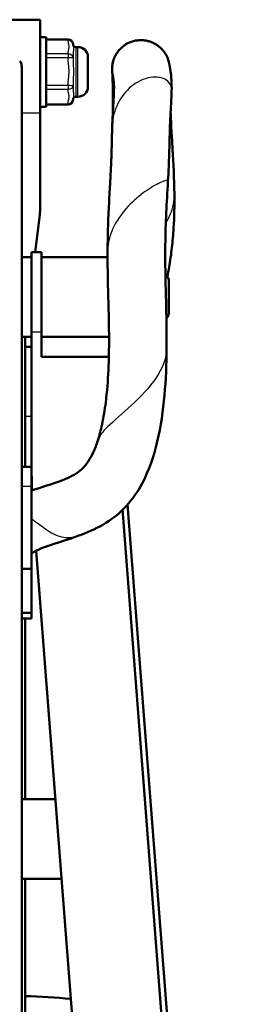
# Model space of a CAD drawing. Header units: millimetres. Extents: x 70 to 1011, y -602 to 1647.
# Tile 92 of 93: x 210 to 232, y 1548 to 1647. Entities that reach past the tile are written whole.
import ezdxf

# ---------------------------------------------------------------- set-up
doc = ezdxf.new("R2010")
doc.units = ezdxf.units.MM
doc.header["$LTSCALE"] = 0.75
doc.layers.add('Visible', color=7, linetype='Continuous', lineweight=50)
doc.layers.add('Visible Narrow', color=7, linetype='Continuous', lineweight=25)

msp = doc.modelspace()

# ---------------------------------------------------------------- linework, layer by layer
at = {"layer": 'Visible', "extrusion": (-1e-16, -1, 2.966e-13)}
for p, q in [((211.939, 1647.408, 507.862), (198.439, 1647.408, 507.862)), ((212.539, 1645.658, 507.862), (211.939, 1645.658, 507.862)), ((214.739, 1645.429, 507.824), (212.539, 1645.429, 507.824)), ((215.739, 1644.658, 507.862), (215.539, 1644.658, 507.862)), ((210.081, 1642.669, 513.087), (210.081, 1381.609, 660.64)), ((214.739, 1638.887, 507.9), (212.539, 1638.887, 507.9)), ((215.739, 1639.658, 507.862), (215.539, 1639.658, 507.862)), ((212.539, 1638.658, 507.862), (211.939, 1638.658, 507.862)), ((212.081, 1624.029, 520.663), (211.081, 1624.029, 520.663)), ((210.081, 1623.523, 520.655), (211.081, 1623.523, 520.655)), ((218.715, 1623.523, 520.655), (212.081, 1623.523, 520.655)), ((211.081, 1602.443, 506.063), (211.081, 1615.98, 523.429)), ((212.081, 1615.98, 523.429), (212.081, 1613.521, 520.275)), ((210.081, 1615.523, 520.655), (211.081, 1615.523, 520.655)), ((210.439, 1615.523, 482.204), (210.439, 1602.443, 465.406)), ((218.86, 1615.523, 520.655), (212.081, 1615.523, 520.655)), ((211.081, 1614.497, 467.356), (210.439, 1614.497, 467.356)), ((212.081, 1613.521, 520.275), (218.843, 1613.521, 520.275)), ((211.081, 1602.443, 532.514), (210.081, 1602.443, 532.514)), ((211.083, 1601.683, 462.257), (211.081, 1601.683, 462.257)), ((211.086, 1601.371, 460.728), (211.081, 1601.371, 460.728)), ((211.081, 1600.462, 535.909), (211.081, 1592.191, 540.584)), ((220.729, 1598.653, 486.562), (232.455, 1446.639, 291.554)), ((220.25, 1597.763, 500.06), (232.455, 1439.541, 297.087)), ((223.455, 1439.54, 297.086), (211.539, 1594.011, 495.247)), ((211.081, 1592.191, 540.584), (210.081, 1592.191, 540.584)), ((211.081, 1587.748, 538.615), (210.081, 1587.748, 538.615)), ((211.081, 1587.177, 536.584), (210.081, 1587.177, 536.584)), ((210.439, 1587.177, 445.803), (210.439, 1569.017, 422.482)), ((213.467, 1569.017, 450.932), (210.081, 1569.017, 450.932)), ((214.081, 1561.017, 450.932), (210.081, 1561.017, 450.932)), ((210.439, 1561.017, 412.209), (210.439, 1441.353, 258.541))]:
    msp.add_line(p, q, dxfattribs=at)
at = {"layer": 'Visible', "extrusion": (-1, 7e-16, -6e-16)}
msp.add_arc((-1642.158, 507.862, -211.939), 5.25, 37.90861, 180, dxfattribs=at)
at = {"layer": 'Visible', "extrusion": (1, 1.1e-15, 2.5e-15)}
msp.add_arc((1642.158, 507.862, 212.539), 3.5, 0, 180, dxfattribs=at)
at = {"layer": 'Visible', "extrusion": (0, -2.966e-13, -1)}
for centre, radius, start, end in [((-214.739, 1644.929, -507.824), 0.5, 90, 177.89295), ((-215.539, 1644.958, -507.862), 0.3, 270, 356.41173), ((-215.739, 1643.658, -507.862), 1, 90, 180), ((-215.739, 1640.658, -507.862), 1, 180, 270), ((-214.739, 1639.387, -507.9), 0.5, 182.10705, 270), ((-215.539, 1639.358, -507.862), 0.3, 3.58827, 90), ((-223.881, 1621.023, -520.655), 1, 130.32877, 180), ((-223.881, 1618.023, -520.655), 1, 180, 221.51232), ((-205.124, 1421.335, 789.545), 128, 92.37993, 94.43204)]:
    msp.add_arc(centre, radius, start, end, dxfattribs=at)
at = {"layer": 'Visible', "extrusion": (1, -1e-16, 0)}
for centre, radius, start in [((1642.158, 507.862, 216.739), 1.5, 0), ((1565.017, 450.932, 214.081), 4, 171.91226)]:
    msp.add_arc(centre, radius, start, 180, dxfattribs=at)
at = {"layer": 'Visible', "extrusion": (-1, 8e-16, -7e-16)}
msp.add_arc((-1619.529, 520.663, -211.081), 4.5, 37.93722, 180, dxfattribs=at)
at = {"layer": 'Visible', "extrusion": (1, -1.1e-15, 6e-16)}
msp.add_arc((1619.529, 520.663, 212.081), 4.5, 0, 142.06278, dxfattribs=at)
at = {"layer": 'Visible', "extrusion": (1, 2.8e-15, 0)}
msp.add_arc((1619.523, 520.655, 224.881), 1.5, 0, 180, dxfattribs=at)
at = {"layer": 'Visible', "extrusion": (1, -1.3e-15, 1e-15)}
msp.add_arc((1598.543, 532.514, 211.081), 3.9, 0, 60.52449, dxfattribs=at)
at = {"layer": 'Visible', "extrusion": (-4.3739e-12, 0.788685, -0.614798)}
msp.add_arc((-361.081, 1383.797, 952.696), 150, 358.71821, 0, dxfattribs=at)
at = {"layer": 'Visible', "extrusion": (1.27727e-10, -0.788685, 0.614798)}
msp.add_arc((370.081, 1383.796, -952.696), 150, 182.49379, 182.71532, dxfattribs=at)
at = {"layer": 'Visible', "extrusion": (1, -1.3e-15, 2.1e-15)}
msp.add_arc((1591.205, 536.81, 211.081), 3.9, 75.34881, 152.43194, dxfattribs=at)
at = {"layer": 'Visible', "extrusion": (1, 7.3e-15, -9e-16)}
msp.add_arc((1591.077, 536.584, 211.081), 3.9, 148.61704, 180, dxfattribs=at)
at = {"layer": 'Visible'}
for points, knots in [([(219.231, 1641.821, 501.152), (219.221, 1641.871, 501.09), (219.212, 1641.922, 501.028), (219.182, 1642.11, 500.773), (219.172, 1642.241, 500.572), (219.166, 1642.378, 500.277), (219.166, 1642.411, 500.195), (219.165, 1642.463, 500.049), (219.165, 1642.481, 499.986), (219.166, 1642.512, 499.903), (219.166, 1642.52, 499.882), (219.166, 1642.539, 499.852), (219.166, 1642.547, 499.841), (219.167, 1642.575, 499.812), (219.168, 1642.598, 499.798), (219.172, 1642.668, 499.76), (219.176, 1642.717, 499.74), (219.194, 1642.888, 499.668), (219.214, 1643.011, 499.618), (219.281, 1643.29, 499.499), (219.332, 1643.446, 499.419), (219.432, 1643.676, 499.37), (219.467, 1643.748, 499.363), (219.554, 1643.909, 499.372), (219.609, 1643.998, 499.396), (219.712, 1644.15, 499.471), (219.761, 1644.216, 499.518), (219.861, 1644.338, 499.604), (219.912, 1644.397, 499.643), (220.01, 1644.5, 499.685), (220.055, 1644.544, 499.696), (220.165, 1644.646, 499.706), (220.232, 1644.703, 499.699), (220.392, 1644.827, 499.667), (220.487, 1644.891, 499.636), (220.597, 1644.956, 499.596), (220.609, 1644.963, 499.591), (220.666, 1644.995, 499.569), (220.711, 1645.019, 499.554), (220.896, 1645.113, 499.502), (221.049, 1645.174, 499.482), (221.343, 1645.264, 499.503), (221.485, 1645.296, 499.541), (221.774, 1645.34, 499.639), (221.928, 1645.352, 499.695), (222.255, 1645.35, 499.733), (222.429, 1645.334, 499.712), (222.716, 1645.281, 499.638), (222.836, 1645.251, 499.588), (223.107, 1645.162, 499.51), (223.26, 1645.098, 499.48), (223.473, 1644.985, 499.486), (223.54, 1644.946, 499.496), (223.69, 1644.851, 499.542), (223.768, 1644.796, 499.588), (223.923, 1644.676, 499.7), (224.002, 1644.608, 499.768), (224.122, 1644.491, 499.81), (224.159, 1644.454, 499.816), (224.237, 1644.37, 499.814), (224.278, 1644.322, 499.804), (224.366, 1644.215, 499.767), (224.41, 1644.155, 499.737), (224.518, 1643.999, 499.646), (224.575, 1643.904, 499.575), (224.721, 1643.625, 499.379), (224.797, 1643.434, 499.251), (224.858, 1643.216, 499.116), (224.863, 1643.196, 499.104), (224.868, 1643.177, 499.092)], [6.659103, 6.659103, 6.659103, 6.659103, 6.683199, 6.683199, 6.754499, 6.754499, 6.78096, 6.78096, 6.800785, 6.800785, 6.807419, 6.807419, 6.81141, 6.81141, 6.819472, 6.819472, 6.835379, 6.835379, 6.875365, 6.875365, 6.928612, 6.928612, 6.952242, 6.952242, 6.983524, 6.983524, 7.011735, 7.011735, 7.037417, 7.037417, 7.056371, 7.056371, 7.082479, 7.082479, 7.117836, 7.117836, 7.122479, 7.122479, 7.138364, 7.138364, 7.186634, 7.186634, 7.23079, 7.23079, 7.279063, 7.279063, 7.329605, 7.329605, 7.369406, 7.369406, 7.418349, 7.418349, 7.441705, 7.441705, 7.473127, 7.473127, 7.509306, 7.509306, 7.524807, 7.524807, 7.543757, 7.543757, 7.567744, 7.567744, 7.606789, 7.606789, 7.679007, 7.679007, 7.685938, 7.685938, 7.685938, 7.685938]), ([(209.881, 1643.225, 513.003), (209.893, 1643.225, 513.003), (209.904, 1643.221, 513.003), (209.925, 1643.21, 513.006), (209.935, 1643.202, 513.007), (209.98, 1643.156, 513.017), (210.005, 1643.096, 513.028), (210.061, 1642.932, 513.056), (210.081, 1642.789, 513.075), (210.081, 1642.669, 513.087)], [-0.22080204, -0.22080204, -0.22080204, -0.22080204, -0.21739353, -0.21739353, -0.21398503, -0.21398503, -0.19766864, -0.19766864, -0.16125778, -0.16125778, -0.16125778, -0.16125778]), ([(224.795, 1643.407, 500.622), (224.795, 1643.407, 500.652), (224.796, 1643.405, 500.682), (224.8, 1643.395, 500.74), (224.802, 1643.388, 500.768), (224.811, 1643.362, 500.837), (224.82, 1643.337, 500.878), (224.838, 1643.281, 500.937), (224.847, 1643.251, 500.959), (224.865, 1643.188, 500.992), (224.875, 1643.153, 501.004), (224.894, 1643.075, 501.02), (224.904, 1643.031, 501.019), (224.918, 1642.962, 501.023), (224.922, 1642.937, 501.027), (224.93, 1642.891, 501.039), (224.933, 1642.871, 501.046), (224.936, 1642.852, 501.055)], [6.00268561, 6.00268561, 6.00268561, 6.00268561, 6.01162876, 6.01162876, 6.02025267, 6.02025267, 6.03411506, 6.03411506, 6.04531674, 6.04531674, 6.05640398, 6.05640398, 6.06977894, 6.06977894, 6.07755007, 6.07755007, 6.08402192, 6.08402192, 6.08402192, 6.08402192]), ([(224.911, 1642.961, 502.755), (224.911, 1642.961, 502.778), (224.911, 1642.96, 502.801), (224.913, 1642.954, 502.904), (224.916, 1642.941, 502.985), (224.925, 1642.9, 503.107), (224.93, 1642.881, 503.15), (224.943, 1642.82, 503.25), (224.953, 1642.769, 503.3), (224.966, 1642.69, 503.379), (224.97, 1642.665, 503.414), (224.976, 1642.623, 503.493), (224.978, 1642.606, 503.538), (224.98, 1642.59, 503.601), (224.981, 1642.586, 503.618), (224.981, 1642.583, 503.636)], [6.26427847, 6.26427847, 6.26427847, 6.26427847, 6.27110484, 6.27110484, 6.29534019, 6.29534019, 6.30964212, 6.30964212, 6.33067078, 6.33067078, 6.34341302, 6.34341302, 6.35765145, 6.35765145, 6.36291105, 6.36291105, 6.36291105, 6.36291105]), ([(224.978, 1642.6, 504.716), (224.978, 1642.6, 504.804), (224.978, 1642.596, 504.892), (224.984, 1642.567, 505.164), (224.996, 1642.51, 505.345), (225.016, 1642.393, 505.583), (225.022, 1642.352, 505.654), (225.036, 1642.255, 505.838), (225.039, 1642.223, 505.963), (225.044, 1642.18, 506.211), (225.045, 1642.169, 506.337), (225.05, 1642.13, 506.843), (225.056, 1642.104, 507.238), (225.094, 1641.821, 507.904), (225.105, 1641.672, 508.222), (225.115, 1641.534, 508.942), (225.121, 1641.482, 509.336), (225.143, 1641.182, 510.037), (225.147, 1641.025, 510.38), (225.152, 1640.776, 511.332), (225.159, 1640.576, 511.912), (225.146, 1639.828, 513.653), (225.126, 1639.448, 514.884), (225.056, 1638.207, 517.902), (225.011, 1637.34, 519.69), (224.93, 1635.34, 523.233), (224.927, 1634.047, 524.911), (224.815, 1631.69, 527.47), (224.763, 1630.632, 528.39), (224.567, 1627.582, 530.666), (224.491, 1625.345, 531.779), (224.529, 1620.982, 533.034), (224.608, 1618.889, 533.436), (224.652, 1615.967, 533.836), (224.655, 1615.137, 533.862), (224.64, 1612.77, 534.11), (224.566, 1611.209, 534.106), (224.289, 1608.088, 534.023), (224.076, 1606.509, 534.005), (223.362, 1603.531, 533.726), (222.888, 1602.1, 533.541), (221.754, 1599.95, 533.379), (221.209, 1599.173, 533.231), (219.899, 1597.743, 533.09), (219.093, 1597.123, 532.949), (217.44, 1596.161, 532.83), (216.598, 1595.801, 532.688), (214.827, 1595.161, 532.669), (213.894, 1594.889, 532.615), (212.646, 1594.47, 532.664), (212.314, 1594.35, 532.685), (211.839, 1594.151, 532.815), (211.674, 1594.078, 532.855), (211.353, 1593.919, 532.966), (211.203, 1593.829, 533.059), (211.081, 1593.741, 533.176)], [6.470944, 6.470944, 6.470944, 6.470944, 6.4975, 6.4975, 6.552803, 6.552803, 6.577501, 6.577501, 6.615145, 6.615145, 6.6531, 6.6531, 6.767394, 6.767394, 6.870791, 6.870791, 6.987444, 6.987444, 7.099665, 7.099665, 7.282677, 7.282677, 7.667914, 7.667914, 8.261999, 8.261999, 8.888784, 8.888784, 9.306164, 9.306164, 10.031852, 10.031852, 10.668245, 10.668245, 10.916614, 10.916614, 11.382389, 11.382389, 11.856815, 11.856815, 12.304876, 12.304876, 12.58774, 12.58774, 12.888337, 12.888337, 13.162553, 13.162553, 13.453411, 13.453411, 13.557835, 13.557835, 13.613029, 13.613029, 13.670285, 13.670285, 13.670285, 13.670285]), ([(219.226, 1641.84, 498.508), (219.226, 1641.84, 498.513), (219.226, 1641.84, 498.517), (219.226, 1641.842, 498.532), (219.225, 1641.844, 498.542), (219.224, 1641.851, 498.556), (219.224, 1641.853, 498.56), (219.222, 1641.86, 498.567), (219.222, 1641.863, 498.571), (219.219, 1641.875, 498.579), (219.217, 1641.884, 498.583), (219.212, 1641.912, 498.59), (219.209, 1641.932, 498.589), (219.202, 1641.97, 498.586), (219.199, 1641.989, 498.582), (219.193, 1642.031, 498.579), (219.19, 1642.056, 498.58), (219.184, 1642.103, 498.593), (219.181, 1642.125, 498.604), (219.178, 1642.16, 498.631), (219.177, 1642.174, 498.646), (219.174, 1642.202, 498.681), (219.174, 1642.215, 498.704), (219.171, 1642.247, 498.765), (219.17, 1642.263, 498.806), (219.167, 1642.322, 498.964), (219.165, 1642.381, 499.075), (219.165, 1642.463, 499.246), (219.165, 1642.482, 499.308), (219.166, 1642.506, 499.429), (219.166, 1642.512, 499.49), (219.166, 1642.512, 499.55)], [4.7056648, 4.7056648, 4.7056648, 4.7056648, 4.7070082, 4.7070082, 4.7101027, 4.7101027, 4.7115506, 4.7115506, 4.7129996, 4.7129996, 4.715935, 4.715935, 4.7217899, 4.7217899, 4.7275448, 4.7275448, 4.7348313, 4.7348313, 4.7421164, 4.7421164, 4.7481026, 4.7481026, 4.7557989, 4.7557989, 4.7688745, 4.7688745, 4.8064327, 4.8064327, 4.8255982, 4.8255982, 4.8436358, 4.8436358, 4.8436358, 4.8436358]), ([(219.248, 1638.154, 487.877), (219.237, 1638.526, 488.214), (219.231, 1638.881, 488.57), (219.23, 1639.679, 489.516), (219.225, 1640.13, 490.116), (219.227, 1640.807, 491.599), (219.228, 1641.123, 492.438), (219.208, 1641.62, 493.905), (219.212, 1641.699, 494.563), (219.199, 1641.908, 495.494), (219.197, 1641.933, 495.795), (219.19, 1642.045, 496.215), (219.189, 1642.054, 496.352), (219.189, 1642.06, 496.606), (219.189, 1642.059, 496.726), (219.189, 1642.063, 496.846)], [3.533228, 3.533228, 3.533228, 3.533228, 3.683525, 3.683525, 3.904375, 3.904375, 4.172494, 4.172494, 4.36909, 4.36909, 4.458961, 4.458961, 4.499445, 4.499445, 4.535307, 4.535307, 4.535307, 4.535307]), ([(219.27, 1641.612, 503.533), (219.269, 1641.615, 503.525), (219.268, 1641.619, 503.516), (219.263, 1641.643, 503.457), (219.258, 1641.668, 503.407), (219.238, 1641.771, 503.22), (219.225, 1641.861, 503.087), (219.213, 1641.95, 502.857), (219.21, 1641.974, 502.772), (219.209, 1641.988, 502.655), (219.209, 1641.99, 502.624), (219.209, 1641.99, 502.594)], [6.3966767, 6.3966767, 6.3966767, 6.3966767, 6.3994616, 6.3994616, 6.4160916, 6.4160916, 6.4637981, 6.4637981, 6.4900368, 6.4900368, 6.4991794, 6.4991794, 6.4991794, 6.4991794]), ([(219.31, 1641.36, 505.954), (219.309, 1641.367, 505.918), (219.307, 1641.376, 505.882), (219.297, 1641.435, 505.675), (219.285, 1641.506, 505.51), (219.269, 1641.619, 505.252), (219.264, 1641.652, 505.152), (219.261, 1641.683, 504.985), (219.26, 1641.689, 504.918), (219.26, 1641.689, 504.851)], [6.1470366, 6.1470366, 6.1470366, 6.1470366, 6.1580471, 6.1580471, 6.2116437, 6.2116437, 6.242851, 6.242851, 6.2626825, 6.2626825, 6.2626825, 6.2626825]), ([(211.081, 1600.056, 532.638), (212.085, 1600.398, 532.559), (213.115, 1600.693, 532.621), (214.458, 1601.204, 532.754), (214.807, 1601.359, 532.78), (215.423, 1601.689, 532.908), (215.702, 1601.854, 532.983), (216.125, 1602.205, 533.093), (216.286, 1602.361, 533.157), (216.555, 1602.67, 533.269), (216.668, 1602.826, 533.304), (216.959, 1603.273, 533.382), (217.124, 1603.566, 533.473), (217.451, 1604.267, 533.602), (217.6, 1604.682, 533.63), (217.906, 1605.617, 533.811), (218.041, 1606.167, 533.826), (218.314, 1607.443, 533.958), (218.432, 1608.186, 533.991), (218.793, 1611.071, 534.139), (218.867, 1613.257, 534.123), (218.854, 1617.572, 533.604), (218.761, 1619.72, 533.193), (218.72, 1622.421, 532.638), (218.718, 1622.967, 532.448), (218.711, 1624.042, 532.092), (218.716, 1624.587, 531.958), (218.733, 1625.779, 531.446), (218.75, 1626.485, 531.207), (218.802, 1627.949, 530.412), (218.849, 1628.773, 529.974), (218.904, 1629.879, 529.171), (218.929, 1630.273, 528.962), (218.967, 1630.878, 528.417), (218.979, 1631.143, 528.152), (219.029, 1632.083, 527.378), (219.056, 1632.622, 526.719), (219.089, 1633.418, 525.878), (219.099, 1633.606, 525.624), (219.109, 1633.95, 525.111), (219.111, 1634.14, 524.873), (219.123, 1634.532, 524.474), (219.129, 1634.682, 524.262), (219.139, 1634.999, 523.739), (219.14, 1635.187, 523.436), (219.158, 1635.981, 522.421), (219.168, 1636.42, 521.59), (219.198, 1637.113, 520.606), (219.205, 1637.238, 520.361), (219.218, 1637.523, 519.713), (219.225, 1637.77, 519.348), (219.25, 1638.181, 518.692), (219.258, 1638.296, 518.37), (219.273, 1638.588, 517.624), (219.286, 1638.826, 517.223), (219.314, 1639.271, 516.266), (219.322, 1639.416, 515.687), (219.342, 1639.857, 514.458), (219.355, 1640.09, 513.779), (219.358, 1640.307, 512.711), (219.359, 1640.456, 512.361), (219.36, 1640.651, 511.644), (219.36, 1640.683, 511.274), (219.359, 1640.74, 510.589), (219.353, 1640.841, 510.281), (219.345, 1641.004, 509.705), (219.342, 1641.078, 509.428), (219.342, 1641.078, 509.146)], [0, 0, 0, 0, 0.31889, 0.31889, 0.432939, 0.432939, 0.531849, 0.531849, 0.601192, 0.601192, 0.659263, 0.659263, 0.762871, 0.762871, 0.894511, 0.894511, 1.062984, 1.062984, 1.288033, 1.288033, 1.936572, 1.936572, 2.591656, 2.591656, 2.764087, 2.764087, 2.931347, 2.931347, 3.153269, 3.153269, 3.431686, 3.431686, 3.563713, 3.563713, 3.676073, 3.676073, 3.929166, 3.929166, 4.023523, 4.023523, 4.114257, 4.114257, 4.191167, 4.191167, 4.297802, 4.297802, 4.57754, 4.57754, 4.659069, 4.659069, 4.79006, 4.79006, 4.891327, 4.891327, 5.030428, 5.030428, 5.207907, 5.207907, 5.422148, 5.422148, 5.534821, 5.534821, 5.645152, 5.645152, 5.740991, 5.740991, 5.824662, 5.824662, 5.824662, 5.824662]), ([(219.342, 1641.071, 508.52), (219.339, 1641.094, 508.23), (219.328, 1641.184, 507.945), (219.313, 1641.323, 507.492), (219.308, 1641.382, 507.312), (219.307, 1641.394, 507.101), (219.307, 1641.394, 507.074), (219.307, 1641.394, 507.047)], [5.8872016, 5.8872016, 5.8872016, 5.8872016, 5.9740719, 5.9740719, 6.0295977, 6.0295977, 6.0376076, 6.0376076, 6.0376076, 6.0376076]), ([(225.051, 1638.077, 487.599), (225.058, 1637.875, 487.412), (225.068, 1637.653, 487.244), (225.091, 1637.039, 486.764), (225.114, 1636.657, 486.427), (225.172, 1635.632, 485.824), (225.207, 1635.043, 485.469), (225.335, 1632.947, 484.511), (225.409, 1631.45, 483.865), (225.447, 1628.721, 483.074), (225.415, 1627.568, 482.653), (225.309, 1625.81, 481.836), (225.253, 1625.12, 481.607), (225.105, 1623.827, 480.887), (225.012, 1623.133, 480.563), (224.846, 1622.194, 479.911), (224.786, 1621.877, 479.69), (224.722, 1621.565, 479.465)], [8.977441, 8.977441, 8.977441, 8.977441, 9.060027, 9.060027, 9.211479, 9.211479, 9.417292, 9.417292, 9.903812, 9.903812, 10.269636, 10.269636, 10.48624, 10.48624, 10.715893, 10.715893, 10.83286, 10.83286, 10.83286, 10.83286])]:
    msp.add_open_spline(points, degree=3, knots=knots, dxfattribs=at)
at = {"layer": 'Visible', "extrusion": (-4.17242e-11, 0.788992, -0.614404)}
msp.add_open_spline([(211.939, 1638.016, 511.088), (211.939, 1637.892, 510.929), (211.939, 1637.768, 510.77), (211.939, 1634.544, 506.629), (211.939, 1631.442, 502.646), (211.939, 1628.34, 498.662), (211.809, 1626.9, 496.814), (211.64, 1625.464, 494.969), (211.433, 1624.029, 493.127)], degree=3, knots=[0, 0, 0, 0, 0.00060363, 0.00060363, 0.01573208, 0.01573623, 0.01573623, 0.02276605, 0.02276605, 0.02276605, 0.02276605], dxfattribs=at)
at = {"layer": 'Visible Narrow', "extrusion": (-1e-16, -1, 2.966e-13)}
for p, q in [((214.739, 1645.365, 508.069), (212.539, 1645.365, 508.069)), ((212.539, 1644.013, 510.487), (214.739, 1644.013, 510.487)), ((214.739, 1643.583, 510.743), (212.539, 1643.583, 510.743)), ((212.539, 1640.812, 510.781), (214.739, 1640.812, 510.781)), ((214.739, 1640.376, 510.537), (212.539, 1640.376, 510.537)), ((212.539, 1638.957, 508.156), (214.739, 1638.957, 508.156)), ((211.939, 1638.016, 511.088), (210.081, 1638.016, 511.088)), ((212.081, 1615.98, 523.429), (211.081, 1615.98, 523.429)), ((211.081, 1607.52, 469.752), (210.439, 1607.52, 469.752)), ((211.081, 1600.462, 535.909), (210.081, 1600.462, 535.909)), ((220.25, 1598.145, 499.762), (220.25, 1597.763, 500.06))]:
    msp.add_line(p, q, dxfattribs=at)
at = {"layer": 'Visible Narrow', "extrusion": (1, -1e-16, 0)}
for centre, radius, start, end in [((1644.929, 507.824, 214.739), 0.5, 0, 29.22086), ((1642.158, 507.862, 215.539), 2.5, 0, 180), ((1643.576, 510.243, 214.739), 0.5, 29.22086, 89.22086), ((1640.805, 510.281, 214.739), 0.5, 89.22086, 149.22086)]:
    msp.add_arc(centre, radius, start, end, dxfattribs=at)
at = {"layer": 'Visible Narrow', "extrusion": (0.017958, -0.488099, 0.872604)}
msp.add_arc((275.073, 1675.547, -355.902), 0.5, 0, 88.16119, dxfattribs=at)
at = {"layer": 'Visible Narrow', "extrusion": (0.017959, -0.488099, 0.872604)}
msp.add_arc((275.075, 1675.547, -355.902), 0.5, 359.94267, 359.99993, dxfattribs=at)
at = {"layer": 'Visible Narrow', "extrusion": (-1, 1e-16, 0)}
msp.add_arc((-1642.158, 507.862, -215.739), 2.5, 0, 180, dxfattribs=at)
at = {"layer": 'Visible Narrow', "extrusion": (0.017958, 0.488099, -0.872604)}
msp.add_arc((-154.165, 1689.328, 360.844), 0.5, 88.16119, 176.37964, dxfattribs=at)
at = {"layer": 'Visible Narrow', "extrusion": (0.017958, -0.999746, 0.013596)}
msp.add_arc((244.223, 532.486, -1632.366), 0.5, 1.76756, 89.98601, dxfattribs=at)
at = {"layer": 'Visible Narrow', "extrusion": (0.017958, 0.999746, -0.013596)}
msp.add_arc((-185.237, 532.591, 1637.307), 0.5, 89.98601, 178.20446, dxfattribs=at)
at = {"layer": 'Visible Narrow', "extrusion": (0.017958, -0.511648, -0.859008)}
msp.add_arc((272.161, -1140.882, -1273.993), 0.5, 3.50847, 91.72692, dxfattribs=at)
at = {"layer": 'Visible Narrow', "extrusion": (0.017958, 0.511648, 0.859008)}
msp.add_arc((-157.103, -1153.824, 1278.935), 0.5, 91.72692, 179.94537, dxfattribs=at)
at = {"layer": 'Visible Narrow', "extrusion": (1, 4.3e-15, 1.61e-14)}
msp.add_arc((1639.387, 507.9, 214.739), 0.5, 149.22086, 180, dxfattribs=at)
at = {"layer": 'Visible Narrow', "extrusion": (0.017957, 0.488099, -0.872604)}
msp.add_arc((-154.321, 1684.53, 360.844), 0.5, 179.94278, 180.00005, dxfattribs=at)
at = {"layer": 'Visible Narrow', "extrusion": (1.62665e-11, 0.872744, 0.488177)}
msp.add_open_spline([(214.739, 1644.013, 510.487), (214.744, 1644.126, 510.285), (214.772, 1644.238, 510.084), (214.798, 1644.351, 509.882), (214.824, 1644.463, 509.681), (214.846, 1644.576, 509.48), (214.846, 1644.689, 509.277), (214.846, 1644.803, 509.074), (214.824, 1644.915, 508.873), (214.798, 1645.028, 508.672), (214.772, 1645.14, 508.471), (214.744, 1645.253, 508.27), (214.739, 1645.365, 508.069)], degree=3, knots=[0.000289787, 0.000289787, 0.000289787, 0.000289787, 0.000990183, 0.000990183, 0.000990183, 0.00169058, 0.00169058, 0.00169058, 0.002390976, 0.002390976, 0.002390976, 0.003091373, 0.003091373, 0.003091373, 0.003091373], dxfattribs=at)
at = {"layer": 'Visible Narrow'}
for points in [[(215.239, 1644.947, 507.824), (215.239, 1644.945, 507.837), (215.239, 1644.942, 507.849), (215.239, 1644.939, 507.862)], [(215.239, 1639.369, 507.9), (215.239, 1639.372, 507.887), (215.239, 1639.374, 507.875), (215.239, 1639.377, 507.862)]]:
    msp.add_open_spline(points, degree=3, dxfattribs=at)
for points, knots in [([(215.239, 1644.939, 507.862), (215.242, 1644.894, 508.083), (215.254, 1644.835, 508.3), (215.272, 1644.682, 508.736), (215.279, 1644.585, 508.952), (215.279, 1644.352, 509.368), (215.272, 1644.218, 509.562), (215.253, 1643.922, 509.927), (215.241, 1643.759, 510.097), (215.239, 1643.585, 510.258)], [0.000038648, 0.000038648, 0.000038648, 0.000038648, 0.00071326, 0.00071326, 0.001426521, 0.001426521, 0.002139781, 0.002139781, 0.002853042, 0.002853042, 0.002853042, 0.002853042]), ([(220.622, 1644.97, 499.586), (220.193, 1644.725, 500.147), (219.829, 1644.354, 500.701), (219.246, 1643.297, 501.942), (219.12, 1642.552, 502.611), (219.237, 1641.782, 503.283), (219.245, 1641.738, 503.321), (219.253, 1641.694, 503.359)], [-0.55126373, -0.55126373, -0.55126373, -0.55126373, -0.54309122, -0.54309122, -0.53218347, -0.53218347, -0.5315272, -0.5315272, -0.5315272, -0.5315272]), ([(215.239, 1643.585, 510.258), (215.241, 1643.36, 510.335), (215.253, 1643.13, 510.397), (215.272, 1642.663, 510.485), (215.279, 1642.427, 510.509), (215.279, 1641.951, 510.515), (215.272, 1641.716, 510.496), (215.253, 1641.252, 510.422), (215.241, 1641.023, 510.366), (215.239, 1640.796, 510.296)], [0, 0, 0, 0, 0.00071326, 0.00071326, 0.001426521, 0.001426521, 0.002139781, 0.002139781, 0.002853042, 0.002853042, 0.002853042, 0.002853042]), ([(225.155, 1640.335, 512.473), (225.16, 1640.611, 513.056), (225.068, 1640.877, 513.648), (224.598, 1641.428, 515.132), (224.096, 1641.642, 516.012), (222.877, 1641.639, 517.606), (222.164, 1641.421, 518.318), (220.945, 1640.614, 519.408), (220.426, 1640.092, 519.823), (219.629, 1638.838, 520.496), (219.352, 1638.108, 520.754), (219.208, 1637.149, 521.022), (219.189, 1636.943, 521.076), (219.183, 1636.737, 521.128)], [-0.48475059, -0.48475059, -0.48475059, -0.48475059, -0.47764468, -0.47764468, -0.46673692, -0.46673692, -0.45582917, -0.45582917, -0.44664741, -0.44664741, -0.43746565, -0.43746565, -0.43496982, -0.43496982, -0.43496982, -0.43496982]), ([(215.239, 1640.796, 510.296), (215.241, 1640.618, 510.139), (215.253, 1640.448, 509.971), (215.272, 1640.139, 509.611), (215.279, 1640, 509.419), (215.279, 1639.757, 509.009), (215.272, 1639.656, 508.796), (215.253, 1639.488, 508.358), (215.241, 1639.422, 508.132), (215.239, 1639.369, 507.9)], [0, 0, 0, 0, 0.00071326, 0.00071326, 0.001426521, 0.001426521, 0.002139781, 0.002139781, 0.002853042, 0.002853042, 0.002853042, 0.002853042]), ([(224.795, 1631.301, 527.762), (224.795, 1631.302, 527.999), (224.779, 1631.3, 528.237), (224.644, 1631.267, 529.232), (224.374, 1631.187, 529.979), (223.585, 1630.821, 531.299), (223.066, 1630.535, 531.871), (221.942, 1629.74, 532.724), (221.339, 1629.231, 533.005), (220.238, 1628.048, 533.244), (219.743, 1627.374, 533.203), (219.017, 1625.961, 532.876), (218.788, 1625.223, 532.591), (218.718, 1624.371, 532.204), (218.712, 1624.243, 532.144), (218.712, 1624.116, 532.084)], [-0.38525013, -0.38525013, -0.38525013, -0.38525013, -0.38237512, -0.38237512, -0.37319336, -0.37319336, -0.3640116, -0.3640116, -0.35482985, -0.35482985, -0.34564809, -0.34564809, -0.33646634, -0.33646634, -0.33484029, -0.33484029, -0.33484029, -0.33484029]), ([(224.563, 1626.918, 484.479), (224.991, 1627.641, 484.326), (225.282, 1628.407, 484.045), (225.42, 1629.414, 483.622), (225.434, 1629.653, 483.518), (225.431, 1629.892, 483.414)], [-0.69663429, -0.69663429, -0.69663429, -0.69663429, -0.6870688, -0.6870688, -0.68408515, -0.68408515, -0.68408515, -0.68408515]), ([(224.65, 1614.314, 533.948), (224.649, 1614.169, 534.084), (224.64, 1614.024, 534.22), (224.503, 1612.946, 535.201), (224.024, 1611.964, 535.973), (222.603, 1610.056, 536.91), (221.671, 1609.138, 537.068), (219.889, 1607.522, 536.671), (219.051, 1606.83, 536.119), (218.106, 1605.825, 534.877), (217.855, 1605.46, 534.293), (217.734, 1605.092, 533.709)], [-0.28482086, -0.28482086, -0.28482086, -0.28482086, -0.28275094, -0.28275094, -0.26966587, -0.26966587, -0.2565808, -0.2565808, -0.24349574, -0.24349574, -0.23462366, -0.23462366, -0.23462366, -0.23462366]), ([(215.738, 1595.49, 532.679), (215.195, 1595.294, 533.16), (214.646, 1595.263, 533.657), (213.515, 1595.507, 534.613), (212.945, 1595.832, 535.046), (211.96, 1596.534, 535.522), (211.537, 1596.879, 535.631), (211.081, 1597.184, 535.653)], [-0.18279262, -0.18279262, -0.18279262, -0.18279262, -0.17424462, -0.17424462, -0.16424598, -0.16424598, -0.15663183, -0.15663183, -0.15663183, -0.15663183])]:
    msp.add_open_spline(points, degree=3, knots=knots, dxfattribs=at)
at = {"layer": 'Visible Narrow', "extrusion": (-1.72834e-11, -0.013598, -0.999908)}
msp.add_open_spline([(214.739, 1640.812, 510.781), (214.744, 1641.044, 510.778), (214.772, 1641.274, 510.774), (214.798, 1641.505, 510.771), (214.824, 1641.735, 510.768), (214.846, 1641.966, 510.765), (214.846, 1642.198, 510.762), (214.846, 1642.43, 510.759), (214.824, 1642.661, 510.756), (214.798, 1642.891, 510.752), (214.772, 1643.122, 510.749), (214.744, 1643.352, 510.746), (214.739, 1643.583, 510.743)], degree=3, knots=[0.000289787, 0.000289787, 0.000289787, 0.000289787, 0.000990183, 0.000990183, 0.000990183, 0.00169058, 0.00169058, 0.00169058, 0.002390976, 0.002390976, 0.002390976, 0.003091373, 0.003091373, 0.003091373, 0.003091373], dxfattribs=at)
at = {"layer": 'Visible Narrow', "extrusion": (-1.91757e-11, 0.859146, -0.51173)}
msp.add_open_spline([(214.739, 1638.957, 508.156), (214.744, 1639.076, 508.355), (214.772, 1639.194, 508.553), (214.798, 1639.312, 508.751), (214.824, 1639.43, 508.949), (214.846, 1639.548, 509.147), (214.846, 1639.667, 509.347), (214.846, 1639.786, 509.546), (214.824, 1639.904, 509.744), (214.798, 1640.022, 509.942), (214.772, 1640.139, 510.14), (214.744, 1640.257, 510.338), (214.739, 1640.376, 510.537)], degree=3, knots=[0.000289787, 0.000289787, 0.000289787, 0.000289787, 0.000990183, 0.000990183, 0.000990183, 0.00169058, 0.00169058, 0.00169058, 0.002390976, 0.002390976, 0.002390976, 0.003091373, 0.003091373, 0.003091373, 0.003091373], dxfattribs=at)

doc.saveas('drawing.dxf')
